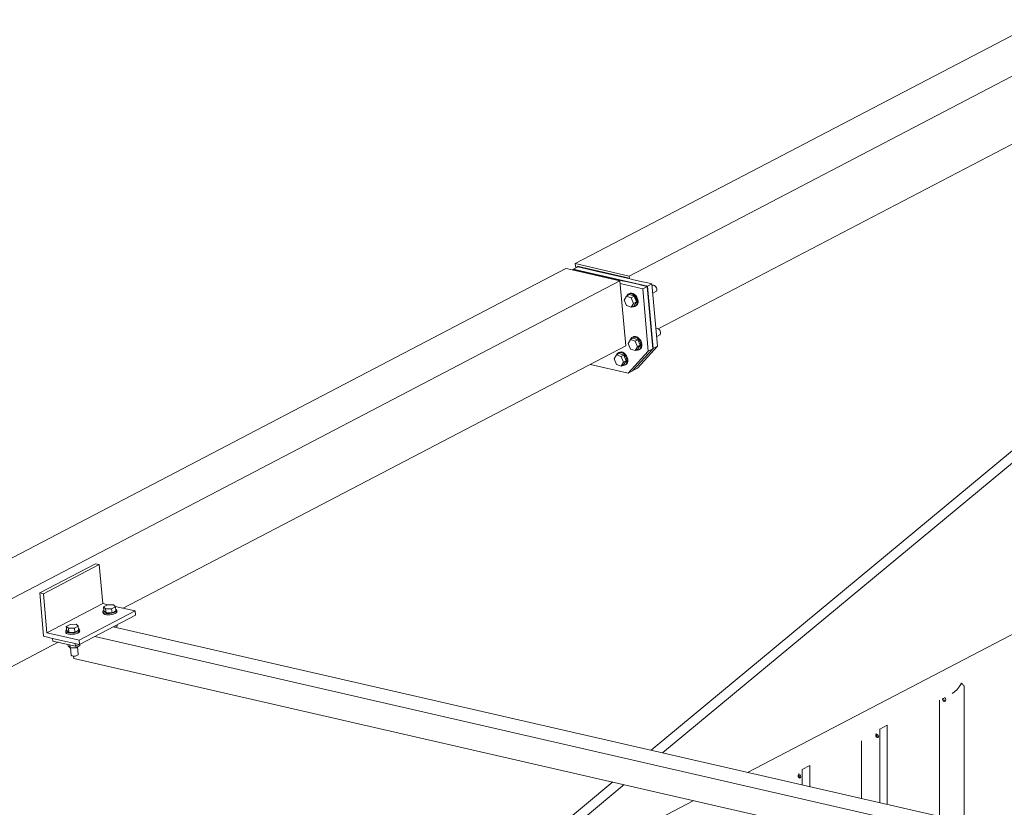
# Model space of a CAD drawing. Header units: millimetres. Extents: x 6879 to 7883, y 14059 to 14709.
# Tile 59 of 85: x 7123 to 7140, y 14395 to 14408. Entities that reach past the tile are written whole.
import ezdxf

# ---------------------------------------------------------------- set-up
doc = ezdxf.new("R2010")
doc.units = ezdxf.units.MM
doc.header["$LTSCALE"] = 10
doc.layers.add('PS_DIM', color=4, linetype='Continuous', lineweight=13)
doc.layers.add('PS_SOLID', color=7, linetype='Continuous', lineweight=30)

# ---------------------------------------------------------------- blocks, each defined once
blk = doc.blocks.new('uh')
at = {"layer": 'PS_SOLID', "color": 11, "linetype": 'Continuous', "lineweight": 13, "extrusion": (-1.11022e-16, 0.902689, 0.430295)}
for p, q in [((8235.1, 14448.338), (8186.537, 14422.959)), ((8187.458, 14422.748), (8236.021, 14448.127)), ((8187.954, 14421.844), (8196.996, 14426.569)), ((8186.378, 14422.876), (8131.778, 14394.342)), ((8186.409, 14422.869), (8186.378, 14422.876)), ((8187.3, 14422.665), (8186.409, 14422.869)), ((8186.497, 14422.861), (8186.481, 14422.853)), ((8186.573, 14422.844), (8186.497, 14422.861)), ((8186.58, 14422.904), (8186.504, 14422.864)), ((8186.552, 14422.853), (8186.504, 14422.864)), ((8186.504, 14422.864), (8186.504, 14422.86)), ((8186.537, 14422.959), (8187.458, 14422.748)), ((8186.537, 14422.959), (8186.544, 14422.885)), ((8186.573, 14422.9), (8186.571, 14422.915)), ((8186.571, 14422.915), (8187.431, 14422.718)), ((8186.655, 14422.887), (8186.58, 14422.904)), ((8186.729, 14422.87), (8186.655, 14422.887)), ((8186.896, 14422.832), (8186.729, 14422.87)), ((8187.77, 14422.574), (8186.552, 14422.853)), ((8186.646, 14422.827), (8186.573, 14422.844)), ((8186.813, 14422.789), (8186.646, 14422.827)), ((8187.264, 14422.685), (8186.813, 14422.789)), ((8187.346, 14422.728), (8186.896, 14422.832)), ((8187.42, 14422.711), (8187.346, 14422.728)), ((8187.432, 14422.709), (8187.42, 14422.711)), ((8187.431, 14422.718), (8187.432, 14422.709)), ((8187.51, 14422.691), (8187.432, 14422.709)), ((8187.458, 14422.748), (8187.463, 14422.702)), ((8187.684, 14422.651), (8187.51, 14422.691)), ((8132.699, 14394.13), (8187.3, 14422.665)), ((8187.337, 14422.668), (8187.264, 14422.685)), ((8187.398, 14421.553), (8187.3, 14422.665)), ((8187.687, 14422.531), (8187.304, 14422.619)), ((8187.427, 14422.648), (8187.337, 14422.668)), ((8187.602, 14422.608), (8187.427, 14422.648)), ((8187.667, 14422.593), (8187.602, 14422.608)), ((8187.764, 14422.57), (8187.667, 14422.593)), ((8187.75, 14422.636), (8187.684, 14422.651)), ((8187.764, 14422.57), (8187.687, 14422.531)), ((8187.782, 14421.465), (8187.687, 14422.531)), ((8187.846, 14422.614), (8187.75, 14422.636)), ((8187.858, 14421.505), (8187.764, 14422.57)), ((8187.846, 14422.614), (8187.77, 14422.574)), ((8187.864, 14421.508), (8187.77, 14422.574)), ((8187.941, 14421.548), (8187.846, 14422.614)), ((8187.855, 14422.588), (8187.849, 14422.585)), ((8187.866, 14422.59), (8187.855, 14422.588)), ((8187.878, 14422.589), (8187.866, 14422.59)), ((8187.891, 14422.584), (8187.878, 14422.589)), ((8187.903, 14422.574), (8187.891, 14422.584)), ((8187.913, 14422.562), (8187.903, 14422.574)), ((8187.921, 14422.548), (8187.913, 14422.562)), ((8187.926, 14422.533), (8187.921, 14422.548)), ((8187.928, 14422.518), (8187.926, 14422.533)), ((8187.412, 14422.405), (8187.372, 14422.338)), ((8187.46, 14422.43), (8187.412, 14422.405)), ((8187.493, 14422.377), (8187.412, 14422.405)), ((8187.421, 14422.419), (8187.416, 14422.407)), ((8187.437, 14422.436), (8187.421, 14422.419)), ((8187.458, 14422.446), (8187.437, 14422.436)), ((8187.453, 14422.445), (8187.437, 14422.436)), ((8187.473, 14422.454), (8187.453, 14422.445)), ((8187.46, 14422.446), (8187.458, 14422.446)), ((8187.481, 14422.447), (8187.46, 14422.446)), ((8187.54, 14422.402), (8187.46, 14422.43)), ((8187.497, 14422.456), (8187.473, 14422.454)), ((8187.506, 14422.44), (8187.481, 14422.447)), ((8187.493, 14422.377), (8187.54, 14422.402)), ((8187.533, 14422.281), (8187.493, 14422.377)), ((8187.522, 14422.449), (8187.497, 14422.456)), ((8187.531, 14422.426), (8187.506, 14422.44)), ((8187.547, 14422.434), (8187.522, 14422.449)), ((8187.554, 14422.404), (8187.531, 14422.426)), ((8187.58, 14422.306), (8187.54, 14422.402)), ((8187.569, 14422.413), (8187.547, 14422.434)), ((8187.572, 14422.378), (8187.554, 14422.404)), ((8187.588, 14422.386), (8187.569, 14422.413)), ((8187.585, 14422.348), (8187.572, 14422.378)), ((8187.601, 14422.356), (8187.588, 14422.386)), ((8187.608, 14422.325), (8187.601, 14422.356)), ((8187.86, 14422.456), (8187.913, 14422.483)), ((8187.913, 14422.483), (8187.921, 14422.492)), ((8187.921, 14422.492), (8187.926, 14422.504)), ((8187.926, 14422.504), (8187.928, 14422.518)), ((8187.372, 14422.338), (8187.412, 14422.243)), ((8187.412, 14422.243), (8187.493, 14422.214)), ((8187.493, 14422.214), (8187.533, 14422.281)), ((8187.493, 14422.214), (8187.54, 14422.239)), ((8187.511, 14422.224), (8187.531, 14422.222)), ((8187.531, 14422.222), (8187.554, 14422.227)), ((8187.533, 14422.281), (8187.58, 14422.306)), ((8187.54, 14422.239), (8187.58, 14422.306)), ((8187.554, 14422.227), (8187.572, 14422.241)), ((8187.554, 14422.227), (8187.569, 14422.236)), ((8187.569, 14422.236), (8187.588, 14422.249)), ((8187.572, 14422.241), (8187.585, 14422.261)), ((8187.592, 14422.317), (8187.585, 14422.348)), ((8187.585, 14422.261), (8187.592, 14422.287)), ((8187.588, 14422.249), (8187.601, 14422.27)), ((8187.592, 14422.287), (8187.592, 14422.317)), ((8187.601, 14422.27), (8187.608, 14422.296)), ((8187.608, 14422.296), (8187.608, 14422.325)), ((8187.92, 14421.846), (8187.914, 14421.843)), ((8187.932, 14421.849), (8187.92, 14421.846)), ((8187.944, 14421.848), (8187.932, 14421.849)), ((8187.957, 14421.842), (8187.944, 14421.848)), ((8187.526, 14421.689), (8187.478, 14421.664)), ((8187.487, 14421.678), (8187.481, 14421.666)), ((8187.502, 14421.695), (8187.487, 14421.678)), ((8187.523, 14421.705), (8187.502, 14421.695)), ((8187.518, 14421.703), (8187.502, 14421.695)), ((8187.539, 14421.713), (8187.518, 14421.703)), ((8187.526, 14421.705), (8187.523, 14421.705)), ((8187.547, 14421.706), (8187.526, 14421.705)), ((8187.606, 14421.66), (8187.526, 14421.689)), ((8187.563, 14421.714), (8187.539, 14421.713)), ((8187.572, 14421.699), (8187.547, 14421.706)), ((8187.588, 14421.707), (8187.563, 14421.714)), ((8187.597, 14421.684), (8187.572, 14421.699)), ((8187.613, 14421.693), (8187.588, 14421.707)), ((8187.619, 14421.663), (8187.597, 14421.684)), ((8187.635, 14421.671), (8187.613, 14421.693)), ((8187.926, 14421.714), (8187.979, 14421.742)), ((8187.968, 14421.833), (8187.957, 14421.842)), ((8187.979, 14421.821), (8187.968, 14421.833)), ((8187.987, 14421.807), (8187.979, 14421.821)), ((8187.979, 14421.742), (8187.987, 14421.75)), ((8187.992, 14421.791), (8187.987, 14421.807)), ((8187.987, 14421.75), (8187.992, 14421.762)), ((8187.993, 14421.776), (8187.992, 14421.791)), ((8187.992, 14421.762), (8187.993, 14421.776)), ((8178.823, 14417.072), (8187.398, 14421.553)), ((8187.478, 14421.664), (8187.438, 14421.597)), ((8187.438, 14421.597), (8187.478, 14421.501)), ((8187.558, 14421.635), (8187.478, 14421.664)), ((8187.558, 14421.635), (8187.606, 14421.66)), ((8187.598, 14421.54), (8187.558, 14421.635)), ((8187.558, 14421.473), (8187.598, 14421.54)), ((8187.598, 14421.54), (8187.646, 14421.565)), ((8187.598, 14421.173), (8187.941, 14421.548)), ((8187.646, 14421.565), (8187.606, 14421.66)), ((8187.606, 14421.498), (8187.646, 14421.565)), ((8187.638, 14421.636), (8187.619, 14421.663)), ((8187.653, 14421.645), (8187.635, 14421.671)), ((8187.651, 14421.606), (8187.638, 14421.636)), ((8187.638, 14421.5), (8187.651, 14421.52)), ((8187.657, 14421.576), (8187.651, 14421.606)), ((8187.651, 14421.52), (8187.657, 14421.546)), ((8187.667, 14421.615), (8187.653, 14421.645)), ((8187.653, 14421.508), (8187.667, 14421.528)), ((8187.657, 14421.546), (8187.657, 14421.576)), ((8187.673, 14421.584), (8187.667, 14421.615)), ((8187.667, 14421.528), (8187.673, 14421.554)), ((8187.673, 14421.554), (8187.673, 14421.584)), ((8187.864, 14421.508), (8187.941, 14421.548)), ((8187.238, 14421.401), (8187.198, 14421.334)), ((8187.286, 14421.426), (8187.238, 14421.401)), ((8187.318, 14421.373), (8187.238, 14421.401)), ((8187.247, 14421.415), (8187.241, 14421.403)), ((8187.262, 14421.432), (8187.247, 14421.415)), ((8187.283, 14421.442), (8187.262, 14421.432)), ((8187.278, 14421.441), (8187.262, 14421.432)), ((8187.299, 14421.45), (8187.278, 14421.441)), ((8187.286, 14421.442), (8187.283, 14421.442)), ((8187.307, 14421.443), (8187.286, 14421.442)), ((8187.366, 14421.398), (8187.286, 14421.426)), ((8187.323, 14421.452), (8187.299, 14421.45)), ((8187.332, 14421.437), (8187.307, 14421.443)), ((8187.318, 14421.373), (8187.366, 14421.398)), ((8187.358, 14421.277), (8187.318, 14421.373)), ((8187.348, 14421.445), (8187.323, 14421.452)), ((8187.357, 14421.422), (8187.332, 14421.437)), ((8187.373, 14421.43), (8187.348, 14421.445)), ((8187.379, 14421.4), (8187.357, 14421.422)), ((8187.406, 14421.302), (8187.366, 14421.398)), ((8187.395, 14421.409), (8187.373, 14421.43)), ((8187.398, 14421.374), (8187.379, 14421.4)), ((8187.413, 14421.382), (8187.395, 14421.409)), ((8187.411, 14421.344), (8187.398, 14421.374)), ((8187.418, 14421.313), (8187.411, 14421.344)), ((8187.427, 14421.352), (8187.413, 14421.382)), ((8187.433, 14421.321), (8187.427, 14421.352)), ((8187.439, 14421.09), (8187.782, 14421.465)), ((8187.478, 14421.501), (8187.558, 14421.473)), ((8187.515, 14421.13), (8187.858, 14421.505)), ((8187.521, 14421.133), (8187.864, 14421.508)), ((8187.558, 14421.473), (8187.606, 14421.498)), ((8187.576, 14421.483), (8187.597, 14421.48)), ((8187.597, 14421.48), (8187.619, 14421.486)), ((8187.619, 14421.486), (8187.638, 14421.5)), ((8187.619, 14421.486), (8187.635, 14421.494)), ((8187.635, 14421.494), (8187.653, 14421.508)), ((8187.782, 14421.465), (8187.858, 14421.505)), ((8186.794, 14421.238), (8187.439, 14421.09)), ((8187.198, 14421.334), (8187.238, 14421.239)), ((8187.238, 14421.239), (8187.318, 14421.21)), ((8187.318, 14421.21), (8187.358, 14421.277)), ((8187.318, 14421.21), (8187.366, 14421.235)), ((8187.336, 14421.22), (8187.357, 14421.218)), ((8187.357, 14421.218), (8187.379, 14421.223)), ((8187.358, 14421.277), (8187.406, 14421.302)), ((8187.366, 14421.235), (8187.406, 14421.302)), ((8187.379, 14421.223), (8187.398, 14421.237)), ((8187.379, 14421.223), (8187.395, 14421.232)), ((8187.395, 14421.232), (8187.413, 14421.245)), ((8187.398, 14421.237), (8187.411, 14421.257)), ((8187.411, 14421.257), (8187.418, 14421.283)), ((8187.413, 14421.245), (8187.427, 14421.266)), ((8187.418, 14421.283), (8187.418, 14421.313)), ((8187.427, 14421.266), (8187.433, 14421.292)), ((8187.433, 14421.292), (8187.433, 14421.321)), ((8187.439, 14421.09), (8187.515, 14421.13)), ((8187.519, 14421.134), (8187.521, 14421.133)), ((8187.521, 14421.133), (8187.598, 14421.173)), ((8178.35, 14417.834), (8177.397, 14417.336)), ((8177.458, 14417.321), (8178.412, 14417.82)), ((8178.412, 14417.82), (8178.35, 14417.834)), ((8178.471, 14417.153), (8178.412, 14417.82)), ((8177.397, 14417.336), (8177.462, 14416.594)), ((8177.458, 14417.321), (8177.397, 14417.336)), ((8177.517, 14416.654), (8177.458, 14417.321)), ((8177.517, 14416.654), (8178.471, 14417.153)), ((8178.567, 14417.13), (8178.471, 14417.153)), ((8178.07, 14416.527), (8179.023, 14417.026)), ((8179.023, 14417.026), (8178.684, 14417.104)), ((8179.03, 14416.952), (8179.023, 14417.026)), ((8178.076, 14416.453), (8179.03, 14416.952)), ((8177.801, 14416.589), (8177.517, 14416.654)), ((8158.858, 14406.638), (8177.713, 14416.491)), ((8177.462, 14416.594), (8177.616, 14416.559)), ((8177.616, 14416.559), (8178.076, 14416.453)), ((8178.07, 14416.527), (8177.801, 14416.589)), ((8178.076, 14416.453), (8178.07, 14416.527))]:
    blk.add_line(p, q, dxfattribs=at)
at = {"layer": 'PS_SOLID', "color": 241, "linetype": 'Continuous', "lineweight": 13, "extrusion": (-1.11022e-16, 0.902689, 0.430295)}
for p, q in [((8196.2, 14421.595), (8187.83, 14414.648)), ((8188.026, 14414.603), (8196.231, 14421.413)), ((8187.176, 14414.105), (8180.878, 14408.877)), ((8181.19, 14408.929), (8187.372, 14414.06))]:
    blk.add_line(p, q, dxfattribs=at)
at = {"layer": 'PS_SOLID', "color": 146, "linetype": 'Continuous', "lineweight": 13, "extrusion": (-1.11022e-16, 0.902689, 0.430295)}
for p, q in [((8195.404, 14417.366), (8189.479, 14414.269)), ((8193.011, 14415.645), (8192.968, 14415.615)), ((8193.052, 14415.684), (8193.011, 14415.645)), ((8193.089, 14415.73), (8193.052, 14415.684)), ((8193.121, 14415.78), (8193.089, 14415.73)), ((8193.127, 14415.794), (8193.118, 14415.789)), ((8193.121, 14415.79), (8193.118, 14415.789)), ((8193.118, 14415.789), (8193.121, 14415.78)), ((8193.127, 14415.794), (8193.121, 14415.79)), ((8193.121, 14415.78), (8193.127, 14415.794)), ((8193.146, 14415.782), (8193.121, 14415.78)), ((8193.153, 14415.763), (8193.146, 14415.782)), ((8193.164, 14415.758), (8193.153, 14415.763)), ((8193.169, 14415.745), (8193.164, 14415.758)), ((8193.174, 14415.74), (8193.169, 14415.745)), ((8193.175, 14415.731), (8193.174, 14415.74)), ((8193.175, 14415.727), (8193.175, 14415.731)), ((8193.175, 14413.421), (8193.175, 14415.727)), ((8192.752, 14415.502), (8192.752, 14413.518)), ((8192.803, 14415.517), (8192.803, 14415.529)), ((8192.813, 14415.494), (8192.803, 14415.517)), ((8192.814, 14415.492), (8192.813, 14415.494)), ((8192.835, 14415.48), (8192.814, 14415.492)), ((8192.82, 14415.525), (8192.82, 14415.537)), ((8192.831, 14415.501), (8192.82, 14415.525)), ((8192.832, 14415.5), (8192.831, 14415.501)), ((8192.852, 14415.489), (8192.832, 14415.5)), ((8192.846, 14415.484), (8192.835, 14415.48)), ((8192.839, 14415.547), (8192.846, 14415.54)), ((8192.846, 14415.54), (8192.855, 14415.533)), ((8192.855, 14415.487), (8192.846, 14415.484)), ((8192.856, 14415.49), (8192.852, 14415.489)), ((8192.855, 14415.533), (8192.863, 14415.508)), ((8192.863, 14415.508), (8192.855, 14415.487)), ((8191.733, 14415.01), (8191.732, 14415.006)), ((8191.86, 14415.077), (8191.733, 14415.01)), ((8191.733, 14413.752), (8191.733, 14415.01)), ((8191.86, 14413.723), (8191.86, 14415.077)), ((8191.424, 14414.808), (8191.424, 14413.823)), ((8191.665, 14414.908), (8191.675, 14414.919)), ((8191.665, 14414.889), (8191.665, 14414.908)), ((8191.675, 14414.872), (8191.665, 14414.889)), ((8191.672, 14414.937), (8191.67, 14414.936)), ((8191.675, 14414.939), (8191.672, 14414.937)), ((8191.675, 14414.919), (8191.69, 14414.916)), ((8191.69, 14414.863), (8191.675, 14414.872)), ((8191.677, 14414.915), (8191.68, 14414.918)), ((8191.677, 14414.896), (8191.677, 14414.915)), ((8191.688, 14414.878), (8191.677, 14414.896)), ((8191.703, 14414.87), (8191.688, 14414.878)), ((8191.69, 14414.916), (8191.704, 14414.902)), ((8191.704, 14414.867), (8191.69, 14414.863)), ((8191.705, 14414.87), (8191.703, 14414.87)), ((8191.704, 14414.902), (8191.71, 14414.883)), ((8191.71, 14414.883), (8191.704, 14414.867)), ((8190.411, 14414.319), (8190.41, 14414.315)), ((8190.538, 14414.386), (8190.411, 14414.319)), ((8190.411, 14414.055), (8190.411, 14414.319)), ((8190.538, 14414.026), (8190.538, 14414.386)), ((8190.343, 14414.217), (8190.353, 14414.228)), ((8190.343, 14414.199), (8190.343, 14414.217)), ((8190.353, 14414.181), (8190.343, 14414.199)), ((8190.35, 14414.246), (8190.348, 14414.246)), ((8190.353, 14414.248), (8190.35, 14414.246)), ((8190.353, 14414.228), (8190.368, 14414.225)), ((8190.368, 14414.172), (8190.353, 14414.181)), ((8190.355, 14414.224), (8190.358, 14414.227)), ((8190.355, 14414.205), (8190.355, 14414.224)), ((8190.365, 14414.187), (8190.355, 14414.205)), ((8190.381, 14414.179), (8190.365, 14414.187)), ((8190.368, 14414.225), (8190.382, 14414.211)), ((8190.382, 14414.176), (8190.368, 14414.172)), ((8190.383, 14414.179), (8190.381, 14414.179)), ((8190.382, 14414.211), (8190.387, 14414.192)), ((8190.387, 14414.192), (8190.382, 14414.176)), ((8188.558, 14413.788), (8184.47, 14411.652))]:
    blk.add_line(p, q, dxfattribs=at)
at = {"layer": 'PS_SOLID', "color": 40, "linetype": 'Continuous', "lineweight": 13, "extrusion": (-1.11022e-16, 0.902689, 0.430295)}
for p, q in [((8178.481, 14417.034), (8178.474, 14417.022)), ((8178.474, 14417.022), (8178.476, 14416.999)), ((8178.474, 14417.022), (8178.476, 14417.01)), ((8178.476, 14417.01), (8178.487, 14416.999)), ((8178.476, 14416.999), (8178.478, 14416.987)), ((8178.478, 14416.987), (8178.489, 14416.976)), ((8178.49, 14417.041), (8178.481, 14417.034)), ((8178.551, 14417.13), (8178.485, 14417.096)), ((8178.485, 14417.096), (8178.492, 14417.026)), ((8178.485, 14417.096), (8178.521, 14417.062)), ((8178.487, 14416.999), (8178.506, 14416.991)), ((8178.489, 14416.976), (8178.508, 14416.968)), ((8178.492, 14417.026), (8178.528, 14416.993)), ((8178.506, 14416.991), (8178.531, 14416.985)), ((8178.521, 14417.062), (8178.624, 14417.064)), ((8178.521, 14417.062), (8178.528, 14416.993)), ((8178.528, 14416.993), (8178.63, 14416.994)), ((8178.531, 14416.985), (8178.56, 14416.983)), ((8178.654, 14417.132), (8178.551, 14417.13)), ((8178.56, 14416.983), (8178.593, 14416.983)), ((8178.593, 14416.983), (8178.625, 14416.987)), ((8178.624, 14417.064), (8178.69, 14417.098)), ((8178.624, 14417.064), (8178.63, 14416.994)), ((8178.625, 14416.987), (8178.655, 14416.994)), ((8178.63, 14416.994), (8178.696, 14417.029)), ((8178.69, 14417.098), (8178.654, 14417.132)), ((8178.655, 14416.994), (8178.68, 14417.004)), ((8178.657, 14416.971), (8178.682, 14416.981)), ((8178.68, 14417.004), (8178.699, 14417.015)), ((8178.682, 14416.981), (8178.701, 14416.992)), ((8178.696, 14417.029), (8178.69, 14417.098)), ((8178.707, 14417.051), (8178.693, 14417.059)), ((8178.699, 14417.015), (8178.711, 14417.027)), ((8178.701, 14416.992), (8178.713, 14417.004)), ((8178.713, 14417.039), (8178.707, 14417.051)), ((8178.711, 14417.027), (8178.713, 14417.039)), ((8178.715, 14417.016), (8178.713, 14417.039)), ((8178.713, 14417.004), (8178.715, 14417.016)), ((8178.508, 14416.968), (8178.52, 14416.965)), ((8178.52, 14416.965), (8178.533, 14416.962)), ((8178.533, 14416.962), (8178.562, 14416.959)), ((8178.562, 14416.959), (8178.595, 14416.96)), ((8178.595, 14416.96), (8178.627, 14416.964)), ((8178.627, 14416.964), (8178.657, 14416.971)), ((8177.846, 14416.702), (8177.839, 14416.69)), ((8177.839, 14416.69), (8177.841, 14416.666)), ((8177.839, 14416.69), (8177.841, 14416.678)), ((8177.841, 14416.678), (8177.851, 14416.667)), ((8177.841, 14416.666), (8177.843, 14416.655)), ((8177.843, 14416.655), (8177.853, 14416.644)), ((8177.855, 14416.709), (8177.846, 14416.702)), ((8177.916, 14416.798), (8177.85, 14416.763)), ((8177.85, 14416.763), (8177.856, 14416.694)), ((8177.85, 14416.763), (8177.886, 14416.73)), ((8177.851, 14416.667), (8177.87, 14416.659)), ((8177.853, 14416.644), (8177.872, 14416.636)), ((8177.856, 14416.694), (8177.892, 14416.661)), ((8177.87, 14416.659), (8177.895, 14416.653)), ((8177.886, 14416.73), (8177.988, 14416.732)), ((8177.886, 14416.73), (8177.892, 14416.661)), ((8177.892, 14416.661), (8177.994, 14416.662)), ((8177.895, 14416.653), (8177.925, 14416.65)), ((8178.018, 14416.799), (8177.916, 14416.798)), ((8177.925, 14416.65), (8177.957, 14416.651)), ((8177.957, 14416.651), (8177.989, 14416.655)), ((8177.988, 14416.732), (8178.054, 14416.766)), ((8177.988, 14416.732), (8177.994, 14416.662)), ((8177.989, 14416.655), (8178.019, 14416.662)), ((8177.991, 14416.632), (8178.021, 14416.639)), ((8177.994, 14416.662), (8178.06, 14416.697)), ((8178.054, 14416.766), (8178.018, 14416.799)), ((8178.019, 14416.662), (8178.045, 14416.672)), ((8178.021, 14416.639), (8178.047, 14416.648)), ((8178.045, 14416.672), (8178.064, 14416.683)), ((8178.047, 14416.648), (8178.066, 14416.66)), ((8178.06, 14416.697), (8178.054, 14416.766)), ((8178.071, 14416.718), (8178.057, 14416.727)), ((8178.064, 14416.683), (8178.075, 14416.695)), ((8178.066, 14416.66), (8178.077, 14416.672)), ((8178.077, 14416.707), (8178.071, 14416.718)), ((8178.075, 14416.695), (8178.077, 14416.707)), ((8178.079, 14416.684), (8178.077, 14416.707)), ((8178.077, 14416.672), (8178.079, 14416.684)), ((8193.651, 14413.312), (8178.652, 14416.754)), ((8178.683, 14416.747), (8178.719, 14416.766)), ((8178.719, 14416.766), (8178.717, 14416.788)), ((8177.789, 14416.519), (8177.616, 14416.559)), ((8177.616, 14416.559), (8177.62, 14416.513)), ((8177.62, 14416.513), (8178.004, 14416.425)), ((8178, 14416.471), (8177.789, 14416.519)), ((8177.872, 14416.636), (8177.885, 14416.633)), ((8177.885, 14416.633), (8177.897, 14416.63)), ((8177.897, 14416.63), (8177.927, 14416.627)), ((8177.927, 14416.627), (8177.959, 14416.628)), ((8177.959, 14416.628), (8177.991, 14416.632)), ((8178.004, 14416.425), (8178, 14416.471)), ((8178, 14416.471), (8178, 14416.471)), ((8178.334, 14416.588), (8193.333, 14413.146)), ((8177.877, 14416.454), (8177.879, 14416.431)), ((8177.879, 14416.431), (8177.915, 14416.398)), ((8177.911, 14416.446), (8177.915, 14416.398)), ((8177.915, 14416.398), (8178.017, 14416.399)), ((8177.924, 14416.398), (8177.935, 14416.272)), ((8178.004, 14416.425), (8178.064, 14416.456)), ((8178.017, 14416.399), (8178.015, 14416.43)), ((8178.017, 14416.399), (8178.083, 14416.434)), ((8178.055, 14416.281), (8178.043, 14416.412)), ((8178.083, 14416.434), (8178.081, 14416.456)), ((8177.935, 14416.272), (8177.938, 14416.267)), ((8177.938, 14416.267), (8177.946, 14416.262)), ((8177.946, 14416.262), (8177.957, 14416.258)), ((8177.957, 14416.258), (8177.971, 14416.256)), ((8177.971, 14416.256), (8177.986, 14416.256)), ((8177.975, 14416.256), (8177.979, 14416.215)), ((8177.979, 14416.215), (8192.73, 14412.83)), ((8177.986, 14416.256), (8178.003, 14416.257)), ((8178.003, 14416.257), (8178.018, 14416.26)), ((8178.018, 14416.26), (8178.032, 14416.264)), ((8178.032, 14416.264), (8178.043, 14416.269)), ((8178.043, 14416.269), (8178.051, 14416.275)), ((8178.051, 14416.275), (8178.055, 14416.281))]:
    blk.add_line(p, q, dxfattribs=at)

msp = doc.modelspace()

# ---------------------------------------------------------------- block references
at = {"layer": 'PS_DIM'}
msp.add_blockref('uh', (-1054.126, -19.005), dxfattribs=at)

doc.saveas('drawing.dxf')
